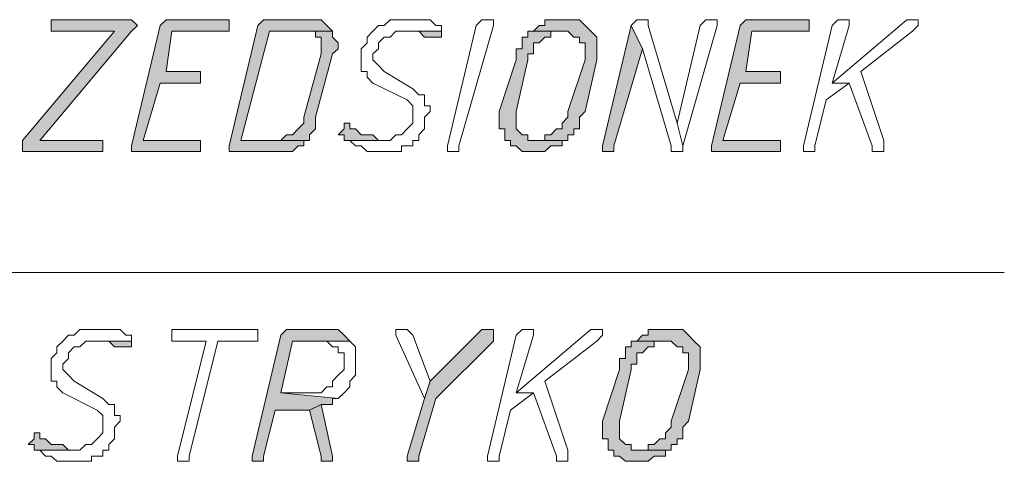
# Model space of a CAD drawing. Header units: inches. Extents: x -1441 to 3871, y -4351 to 2413.
# Tile 250 of 256: x 537 to 610, y 1484 to 1517. Entities that reach past the tile are written whole.
import ezdxf

# ---------------------------------------------------------------- set-up
doc = ezdxf.new("R2010")
doc.units = ezdxf.units.IN
doc.header["$MEASUREMENT"] = 0
doc.layers.add('at_Entity', color=7, linetype='Continuous')
doc.layers.add('at_Solid', color=7, linetype='Continuous')

msp = doc.modelspace()

# ---------------------------------------------------------------- hatches: boundary and pattern name
at = {"layer": 'at_Solid', "lineweight": 15}
for points in [[(545.25558, 1516.71327), (539.75527, 1516.71327), (539.75527, 1515.8546), (544.40645, 1515.8546), (537.63719, 1507.79255), (537.63719, 1506.98158), (543.56208, 1506.98158), (543.56208, 1507.79255), (538.90613, 1507.79255), (545.68015, 1515.8546), (546.09995, 1516.28393), (545.68015, 1516.71327)], [(552.44941, 1516.71327), (548.6426, 1516.71327), (548.21803, 1516.71327), (547.79346, 1516.28393), (545.68015, 1507.41092), (545.68015, 1506.98158), (550.33133, 1506.98158), (550.76067, 1506.98158), (550.76067, 1507.79255), (550.33133, 1507.79255), (546.52452, 1507.79255), (547.79346, 1512.03824), (550.76067, 1512.03824), (550.76067, 1512.89692), (548.21803, 1512.89692), (548.6426, 1515.8546), (552.87398, 1515.8546), (552.87398, 1516.71327)], [(558.79886, 1516.71327), (555.83642, 1516.71327), (555.41185, 1516.71327), (554.99205, 1516.28393), (552.87398, 1507.41092), (552.87398, 1506.98158), (556.26099, 1506.98158), (557.10535, 1506.98158), (557.52992, 1506.98158), (557.95449, 1507.41092), (558.37429, 1507.41092), (558.37429, 1507.79255), (558.79886, 1507.79255), (553.72311, 1507.79255), (555.83642, 1515.8546), (560.49237, 1515.8546), (560.07257, 1516.28393), (559.648, 1516.71327), (559.22343, 1516.71327)], [(577.84722, 1516.71327), (577.42265, 1516.71327), (576.15371, 1516.71327), (576.15371, 1516.28393), (575.73392, 1516.28393), (575.30935, 1515.8546), (577.84722, 1515.8546), (578.27179, 1515.42526), (578.69636, 1515.42526), (578.69636, 1514.99592), (579.11616, 1514.99592), (579.11616, 1513.7556), (577.84722, 1509.93925), (577.84722, 1509.50991), (577.42265, 1509.08057), (577.42265, 1508.65123), (577.00285, 1508.65123), (576.57828, 1508.22189), (576.15371, 1508.22189), (576.15371, 1507.79255), (575.30935, 1507.79255), (577.84722, 1507.79255), (577.84722, 1508.22189), (578.27179, 1508.22189), (578.27179, 1508.65123), (578.69636, 1508.65123), (578.69636, 1509.50991), (579.11616, 1509.93925), (579.96529, 1513.7556), (579.96529, 1515.42526), (579.54073, 1515.8546), (579.11616, 1516.28393), (578.69636, 1516.71327), (578.27179, 1516.71327)], [(595.20207, 1516.71327), (591.39526, 1516.71327), (590.9707, 1516.71327), (590.54613, 1516.28393), (588.42805, 1507.41092), (588.42805, 1506.98158), (593.08877, 1506.98158), (593.50857, 1506.98158), (593.50857, 1507.79255), (593.08877, 1507.79255), (589.27719, 1507.79255), (590.54613, 1512.03824), (593.50857, 1512.03824), (593.50857, 1512.89692), (590.9707, 1512.89692), (591.39526, 1515.8546), (595.62664, 1515.8546), (595.62664, 1516.71327)], [(560.49237, 1515.8546), (558.37429, 1515.8546), (559.22343, 1515.8546), (559.22343, 1515.42526), (559.648, 1515.42526), (559.648, 1514.18494), (558.37429, 1509.50991), (558.37429, 1509.08057), (557.95449, 1508.65123), (557.52992, 1508.22189), (557.10535, 1508.22189), (556.68556, 1507.79255), (553.72311, 1507.79255), (558.79886, 1507.79255), (558.79886, 1508.22189), (559.22343, 1508.65123), (559.22343, 1509.50991), (560.49237, 1514.18494), (560.91693, 1514.56658), (560.91693, 1514.99592), (560.49237, 1515.42526)], [(568.53532, 1515.8546), (565.57288, 1515.8546), (566.41725, 1515.8546), (566.84182, 1515.8546), (567.26639, 1515.42526), (567.69096, 1515.42526), (568.11076, 1515.42526), (568.53532, 1515.42526)], [(575.30935, 1515.8546), (574.88478, 1515.8546), (574.88478, 1515.42526), (574.46021, 1515.42526), (574.46021, 1514.56658), (574.04041, 1514.56658), (574.04041, 1513.7556), (572.77147, 1509.93925), (572.77147, 1508.65123), (573.19127, 1508.65123), (573.19127, 1507.79255), (573.61584, 1507.79255), (573.61584, 1507.41092), (574.04041, 1507.41092), (574.46021, 1506.98158), (575.30935, 1506.98158), (576.15371, 1506.98158), (576.57828, 1507.41092), (577.00285, 1507.41092), (577.42265, 1507.41092), (577.42265, 1507.79255), (577.84722, 1507.79255), (575.30935, 1507.79255), (574.88478, 1507.79255), (574.88478, 1508.22189), (574.46021, 1508.22189), (574.04041, 1508.65123), (574.04041, 1509.93925), (574.88478, 1513.7556), (574.88478, 1514.18494), (575.30935, 1514.18494), (575.30935, 1514.99592), (575.73392, 1514.99592), (576.15371, 1515.42526), (576.57828, 1515.42526), (576.57828, 1515.8546), (577.42265, 1515.8546)], [(582.50317, 1516.28393), (580.38509, 1507.41092), (580.38509, 1506.98158), (580.80966, 1506.98158), (581.23423, 1506.98158), (581.23423, 1507.41092), (583.35231, 1514.56658)], [(561.76607, 1509.08057), (561.3415, 1509.08057), (561.3415, 1508.65123), (560.91693, 1508.22189), (561.3415, 1508.22189), (561.3415, 1507.79255), (564.30395, 1507.79255), (563.87938, 1507.79255), (563.45481, 1508.22189), (563.03501, 1508.22189), (562.61044, 1508.22189), (562.18587, 1508.65123), (561.76607, 1508.65123)], [(560.07257, 1493.86287), (557.52992, 1493.86287), (557.10535, 1493.86287), (556.68556, 1493.43354), (554.56748, 1484.51282), (554.56748, 1484.13118), (554.99205, 1484.13118), (555.41185, 1484.13118), (555.41185, 1484.51282), (556.26099, 1487.89983), (558.79886, 1487.89983), (559.648, 1488.32917), (560.49237, 1488.32917), (560.49237, 1488.75851), (560.91693, 1488.75851), (556.68556, 1489.18785), (557.52992, 1493.0042), (561.76607, 1493.0042), (561.3415, 1493.43354), (560.91693, 1493.86287), (560.49237, 1493.86287)], [(571.92234, 1493.86287), (571.49777, 1493.86287), (567.69096, 1490.04652), (567.26639, 1488.75851), (565.99745, 1484.51282), (565.99745, 1484.13118), (566.41725, 1484.13118), (566.84182, 1484.13118), (566.84182, 1484.51282), (568.11076, 1488.75851), (572.3469, 1493.0042), (572.3469, 1493.86287)], [(585.46561, 1493.86287), (585.04581, 1493.86287), (583.7721, 1493.86287), (583.7721, 1493.43354), (583.35231, 1493.43354), (582.92774, 1493.0042), (585.46561, 1493.0042), (585.89018, 1492.57486), (586.31475, 1492.57486), (586.31475, 1492.14552), (586.73932, 1492.14552), (586.73932, 1490.9052), (585.46561, 1487.08885), (585.46561, 1486.65951), (585.04581, 1486.23017), (585.04581, 1485.80083), (584.62124, 1485.80083), (584.19667, 1485.37149), (583.7721, 1485.37149), (583.7721, 1484.94215), (582.92774, 1484.94215), (585.46561, 1484.94215), (585.46561, 1485.37149), (585.89018, 1485.37149), (585.89018, 1485.80083), (586.31475, 1485.80083), (586.31475, 1486.65951), (586.73932, 1487.08885), (587.58368, 1490.9052), (587.58368, 1492.57486), (587.15912, 1493.0042), (586.73932, 1493.43354), (586.31475, 1493.86287), (585.89018, 1493.86287)], [(545.68015, 1493.0042), (542.71771, 1493.0042), (543.56208, 1493.0042), (543.98665, 1493.0042), (544.40645, 1492.57486), (544.83102, 1492.57486), (545.25558, 1492.57486), (545.68015, 1492.57486)], [(582.92774, 1493.0042), (582.50317, 1493.0042), (582.50317, 1492.57486), (582.08337, 1492.57486), (582.08337, 1491.71618), (581.6588, 1491.71618), (581.6588, 1490.9052), (580.38509, 1487.08885), (580.38509, 1485.80083), (580.80966, 1485.80083), (580.80966, 1484.94215), (581.23423, 1484.94215), (581.23423, 1484.51282), (581.6588, 1484.51282), (582.08337, 1484.13118), (582.92774, 1484.13118), (583.7721, 1484.13118), (584.19667, 1484.51282), (584.62124, 1484.51282), (585.04581, 1484.51282), (585.04581, 1484.94215), (585.46561, 1484.94215), (582.92774, 1484.94215), (582.50317, 1484.94215), (582.50317, 1485.37149), (582.08337, 1485.37149), (581.6588, 1485.80083), (581.6588, 1487.08885), (582.50317, 1490.9052), (582.50317, 1491.28684), (582.92774, 1491.28684), (582.92774, 1492.14552), (583.35231, 1492.14552), (583.7721, 1492.57486), (584.19667, 1492.57486), (584.19667, 1493.0042), (585.04581, 1493.0042)], [(559.648, 1488.32917), (558.79886, 1487.89983), (559.648, 1484.51282), (559.648, 1484.13118), (560.49237, 1484.13118), (560.49237, 1484.51282)], [(538.90613, 1486.23017), (538.48156, 1486.23017), (538.48156, 1485.80083), (538.05699, 1485.37149), (538.48156, 1485.37149), (538.48156, 1484.94215), (541.444, 1484.94215), (541.02421, 1484.94215), (540.59964, 1485.37149), (540.17507, 1485.37149), (539.75527, 1485.37149), (539.32593, 1485.80083), (538.90613, 1485.80083)]]:
    msp.add_hatch(color=7, dxfattribs=at).paths.add_polyline_path(points)

# ---------------------------------------------------------------- linework, layer by layer
at = {"layer": 'at_Entity', "color": 7, "lineweight": 15}
for p, q in [((545.25558, 1516.71327), (539.75527, 1516.71327)), ((539.75527, 1516.71327), (539.75527, 1515.8546)), ((545.68015, 1516.71327), (545.25558, 1516.71327)), ((546.09995, 1516.28393), (545.68015, 1516.71327)), ((545.68015, 1516.71327), (545.68015, 1516.71327)), ((548.21803, 1516.71327), (547.79346, 1516.28393)), ((548.6426, 1516.71327), (548.21803, 1516.71327)), ((548.21803, 1516.71327), (548.21803, 1516.71327)), ((552.44941, 1516.71327), (548.6426, 1516.71327)), ((552.87398, 1516.71327), (552.44941, 1516.71327)), ((552.87398, 1515.8546), (552.87398, 1516.71327)), ((555.41185, 1516.71327), (554.99205, 1516.28393)), ((555.83642, 1516.71327), (555.41185, 1516.71327)), ((555.41185, 1516.71327), (555.41185, 1516.71327)), ((558.79886, 1516.71327), (555.83642, 1516.71327)), ((559.22343, 1516.71327), (558.79886, 1516.71327)), ((559.648, 1516.71327), (559.22343, 1516.71327)), ((559.22343, 1516.71327), (559.22343, 1516.71327)), ((560.07257, 1516.28393), (559.648, 1516.71327)), ((564.72851, 1516.71327), (564.30395, 1516.28393)), ((565.57288, 1516.71327), (564.72851, 1516.71327)), ((564.72851, 1516.71327), (564.72851, 1516.71327)), ((565.99745, 1516.71327), (565.57288, 1516.71327)), ((567.26639, 1516.71327), (565.99745, 1516.71327)), ((565.99745, 1516.71327), (565.99745, 1516.71327)), ((567.69096, 1516.71327), (567.26639, 1516.71327)), ((568.11076, 1516.28393), (567.69096, 1516.71327)), ((571.07797, 1516.28393), (571.49777, 1516.71327)), ((571.49777, 1516.71327), (571.92234, 1516.71327)), ((571.92234, 1516.71327), (572.3469, 1516.71327)), ((572.3469, 1516.71327), (572.3469, 1516.28393)), ((577.42265, 1516.71327), (576.15371, 1516.71327)), ((576.15371, 1516.71327), (576.15371, 1516.28393)), ((577.84722, 1516.71327), (577.42265, 1516.71327)), ((578.27179, 1516.71327), (577.84722, 1516.71327)), ((578.69636, 1516.71327), (578.27179, 1516.71327)), ((578.27179, 1516.71327), (578.27179, 1516.71327)), ((579.11616, 1516.28393), (578.69636, 1516.71327)), ((582.92774, 1516.71327), (582.50317, 1516.28393)), ((583.35231, 1516.71327), (582.92774, 1516.71327)), ((582.92774, 1516.71327), (582.92774, 1516.71327)), ((583.7721, 1516.71327), (583.35231, 1516.71327)), ((583.35231, 1516.71327), (583.35231, 1516.71327)), ((583.7721, 1516.28393), (583.7721, 1516.71327)), ((588.00825, 1516.71327), (587.58368, 1516.28393)), ((588.42805, 1516.71327), (588.00825, 1516.71327)), ((588.00825, 1516.71327), (588.00825, 1516.71327)), ((588.85262, 1516.71327), (588.42805, 1516.71327)), ((588.42805, 1516.71327), (588.42805, 1516.71327)), ((588.85262, 1516.28393), (588.85262, 1516.71327)), ((590.9707, 1516.71327), (590.54613, 1516.28393)), ((591.39526, 1516.71327), (590.9707, 1516.71327)), ((590.9707, 1516.71327), (590.9707, 1516.71327)), ((595.20207, 1516.71327), (591.39526, 1516.71327)), ((595.62664, 1516.71327), (595.20207, 1516.71327)), ((595.62664, 1515.8546), (595.62664, 1516.71327)), ((602.82046, 1516.71327), (597.32015, 1512.03824)), ((597.74472, 1516.71327), (597.32015, 1516.28393)), ((598.16452, 1516.71327), (597.74472, 1516.71327)), ((597.74472, 1516.71327), (597.74472, 1516.71327)), ((598.58909, 1516.71327), (598.16452, 1516.71327)), ((598.16452, 1516.71327), (598.16452, 1516.71327)), ((598.58909, 1516.28393), (598.58909, 1516.71327)), ((603.24503, 1516.71327), (602.82046, 1516.71327)), ((602.82046, 1516.71327), (602.82046, 1516.71327)), ((603.6696, 1516.71327), (603.24503, 1516.71327)), ((603.24503, 1516.71327), (603.24503, 1516.71327)), ((603.6696, 1516.28393), (603.6696, 1516.71327)), ((544.40645, 1515.8546), (537.63719, 1507.79255)), ((538.90613, 1507.79255), (545.68015, 1515.8546)), ((539.75527, 1515.8546), (544.40645, 1515.8546)), ((545.68015, 1515.8546), (546.09995, 1516.28393)), ((547.79346, 1516.28393), (545.68015, 1507.41092)), ((545.68015, 1515.8546), (545.68015, 1515.8546)), ((546.09995, 1516.28393), (546.09995, 1516.28393)), ((548.21803, 1512.89692), (548.6426, 1515.8546)), ((548.6426, 1515.8546), (552.87398, 1515.8546)), ((554.99205, 1516.28393), (552.87398, 1507.41092)), ((553.72311, 1507.79255), (555.83642, 1515.8546)), ((555.83642, 1515.8546), (560.49237, 1515.8546)), ((560.49237, 1515.8546), (558.37429, 1515.8546)), ((558.37429, 1515.8546), (559.22343, 1515.8546)), ((559.22343, 1515.8546), (559.22343, 1515.42526)), ((560.49237, 1515.8546), (560.07257, 1516.28393)), ((560.07257, 1516.28393), (560.07257, 1516.28393)), ((560.49237, 1515.42526), (560.49237, 1515.8546)), ((563.45481, 1515.8546), (563.03501, 1515.42526)), ((563.87938, 1516.28393), (563.45481, 1515.8546)), ((563.45481, 1515.8546), (563.45481, 1515.8546)), ((564.30395, 1516.28393), (563.87938, 1516.28393)), ((563.87938, 1516.28393), (563.87938, 1516.28393)), ((564.72851, 1515.42526), (565.14831, 1515.8546)), ((565.14831, 1515.8546), (568.53532, 1515.8546)), ((568.53532, 1515.8546), (565.57288, 1515.8546)), ((565.57288, 1515.8546), (566.41725, 1515.8546)), ((566.41725, 1515.8546), (566.84182, 1515.8546)), ((566.84182, 1515.8546), (567.26639, 1515.42526)), ((568.53532, 1516.28393), (568.11076, 1516.28393)), ((568.11076, 1516.28393), (568.11076, 1516.28393)), ((568.53532, 1515.8546), (568.53532, 1516.28393)), ((568.53532, 1515.42526), (568.53532, 1515.8546)), ((568.95989, 1507.41092), (571.07797, 1516.28393)), ((572.3469, 1516.28393), (569.80426, 1507.41092)), ((572.3469, 1516.28393), (572.3469, 1516.28393)), ((575.30935, 1515.8546), (574.88478, 1515.8546)), ((574.88478, 1515.8546), (574.88478, 1515.42526)), ((575.73392, 1516.28393), (575.30935, 1515.8546)), ((577.42265, 1515.8546), (575.30935, 1515.8546)), ((575.30935, 1515.8546), (577.84722, 1515.8546)), ((576.15371, 1516.28393), (575.73392, 1516.28393)), ((575.73392, 1516.28393), (575.73392, 1516.28393)), ((576.57828, 1515.42526), (576.57828, 1515.8546)), ((576.57828, 1515.8546), (577.42265, 1515.8546)), ((577.42265, 1515.8546), (577.42265, 1515.8546)), ((577.84722, 1515.8546), (577.84722, 1515.8546)), ((577.84722, 1515.8546), (578.27179, 1515.42526)), ((579.54073, 1515.8546), (579.11616, 1516.28393)), ((579.11616, 1516.28393), (579.11616, 1516.28393)), ((579.96529, 1515.42526), (579.54073, 1515.8546)), ((579.54073, 1515.8546), (579.54073, 1515.8546)), ((582.50317, 1516.28393), (580.38509, 1507.41092)), ((583.35231, 1514.56658), (582.50317, 1516.28393)), ((582.50317, 1516.28393), (583.35231, 1514.56658)), ((585.89018, 1509.08057), (583.7721, 1516.28393)), ((587.58368, 1516.28393), (585.89018, 1509.08057)), ((586.31475, 1507.41092), (588.85262, 1516.28393)), ((590.54613, 1516.28393), (588.42805, 1507.41092)), ((590.9707, 1512.89692), (591.39526, 1515.8546)), ((591.39526, 1515.8546), (595.62664, 1515.8546)), ((597.32015, 1516.28393), (595.20207, 1507.41092)), ((597.32015, 1512.03824), (598.58909, 1516.28393)), ((599.43345, 1512.89692), (603.24503, 1515.8546)), ((603.24503, 1515.8546), (603.6696, 1516.28393)), ((603.24503, 1515.8546), (603.24503, 1515.8546)), ((559.22343, 1515.42526), (559.648, 1515.42526)), ((559.648, 1515.42526), (559.648, 1514.18494)), ((560.91693, 1514.99592), (560.49237, 1515.42526)), ((560.49237, 1515.42526), (560.49237, 1515.42526)), ((563.03501, 1515.42526), (563.03501, 1514.99592)), ((563.87938, 1514.99592), (564.30395, 1515.42526)), ((564.30395, 1515.42526), (564.72851, 1515.42526)), ((567.26639, 1515.42526), (567.69096, 1515.42526)), ((567.69096, 1515.42526), (568.11076, 1515.42526)), ((568.11076, 1515.42526), (568.53532, 1515.42526)), ((568.53532, 1515.42526), (568.53532, 1515.42526)), ((574.88478, 1515.42526), (574.46021, 1515.42526)), ((574.46021, 1515.42526), (574.46021, 1514.56658)), ((575.73392, 1514.99592), (576.15371, 1515.42526)), ((576.15371, 1515.42526), (576.57828, 1515.42526)), ((578.27179, 1515.42526), (578.69636, 1515.42526)), ((578.69636, 1515.42526), (578.69636, 1514.99592)), ((579.96529, 1513.7556), (579.96529, 1515.42526)), ((560.49237, 1514.18494), (560.91693, 1514.56658)), ((560.91693, 1514.56658), (560.91693, 1514.99592)), ((563.03501, 1514.99592), (562.61044, 1514.56658)), ((562.61044, 1514.56658), (562.61044, 1512.89692)), ((563.45481, 1514.18494), (563.87938, 1514.56658)), ((563.87938, 1514.56658), (563.87938, 1514.99592)), ((574.46021, 1514.56658), (574.04041, 1514.56658)), ((574.04041, 1514.56658), (574.04041, 1513.7556)), ((575.30935, 1514.18494), (575.30935, 1514.99592)), ((575.30935, 1514.99592), (575.73392, 1514.99592)), ((575.73392, 1514.99592), (575.73392, 1514.99592)), ((578.69636, 1514.99592), (579.11616, 1514.99592)), ((579.11616, 1514.99592), (579.11616, 1513.7556)), ((581.23423, 1507.41092), (583.35231, 1514.56658)), ((583.35231, 1514.56658), (585.46561, 1507.41092)), ((559.648, 1514.18494), (558.37429, 1509.50991)), ((559.22343, 1509.50991), (560.49237, 1514.18494)), ((563.45481, 1513.7556), (563.45481, 1514.18494)), ((563.87938, 1513.32626), (563.45481, 1513.7556)), ((574.04041, 1513.7556), (572.77147, 1509.93925)), ((574.04041, 1509.93925), (574.88478, 1513.7556)), ((574.88478, 1513.7556), (574.88478, 1514.18494)), ((574.88478, 1514.18494), (575.30935, 1514.18494)), ((579.11616, 1513.7556), (577.84722, 1509.93925)), ((579.11616, 1509.93925), (579.96529, 1513.7556)), ((550.76067, 1512.89692), (548.21803, 1512.89692)), ((550.76067, 1512.03824), (550.76067, 1512.89692)), ((562.61044, 1512.89692), (563.03501, 1512.89692)), ((563.03501, 1512.89692), (563.03501, 1512.46758)), ((564.30395, 1512.89692), (563.87938, 1513.32626)), ((563.87938, 1513.32626), (563.87938, 1513.32626)), ((566.41725, 1511.60891), (564.30395, 1512.89692)), ((593.50857, 1512.89692), (590.9707, 1512.89692)), ((593.50857, 1512.03824), (593.50857, 1512.89692)), ((601.13173, 1507.79255), (599.43345, 1512.89692)), ((563.03501, 1512.46758), (563.45481, 1512.03824)), ((546.52452, 1507.79255), (547.79346, 1512.03824)), ((547.79346, 1512.03824), (550.76067, 1512.03824)), ((563.45481, 1512.03824), (565.99745, 1510.79793)), ((566.84182, 1511.17957), (566.41725, 1511.60891)), ((589.27719, 1507.79255), (590.54613, 1512.03824)), ((590.54613, 1512.03824), (593.50857, 1512.03824)), ((596.89558, 1510.79793), (598.58909, 1512.03824)), ((597.32015, 1512.03824), (598.58909, 1512.03824)), ((598.58909, 1512.03824), (597.32015, 1512.03824)), ((598.58909, 1512.03824), (600.28259, 1507.41092)), ((565.99745, 1510.79793), (565.99745, 1510.79793)), ((565.99745, 1510.79793), (566.41725, 1510.36859)), ((567.26639, 1511.17957), (566.84182, 1511.17957)), ((567.26639, 1510.36859), (567.26639, 1511.17957)), ((596.05121, 1507.41092), (596.89558, 1510.79793)), ((566.41725, 1510.36859), (566.41725, 1509.08057)), ((567.69096, 1510.36859), (567.26639, 1510.36859)), ((567.69096, 1509.93925), (567.69096, 1510.36859)), ((558.37429, 1509.50991), (558.37429, 1509.08057)), ((559.22343, 1508.65123), (559.22343, 1509.50991)), ((567.26639, 1509.50991), (567.69096, 1509.93925)), ((567.26639, 1508.65123), (567.26639, 1509.50991)), ((572.77147, 1509.93925), (572.77147, 1508.65123)), ((574.04041, 1508.65123), (574.04041, 1509.93925)), ((577.84722, 1509.50991), (577.42265, 1509.08057)), ((577.84722, 1509.93925), (577.84722, 1509.50991)), ((578.69636, 1509.50991), (579.11616, 1509.93925)), ((578.69636, 1508.65123), (578.69636, 1509.50991)), ((557.95449, 1508.65123), (557.52992, 1508.22189)), ((558.37429, 1509.08057), (557.95449, 1508.65123)), ((557.95449, 1508.65123), (557.95449, 1508.65123)), ((558.79886, 1508.22189), (559.22343, 1508.65123)), ((561.3415, 1508.65123), (560.91693, 1508.22189)), ((561.76607, 1509.08057), (561.3415, 1509.08057)), ((561.3415, 1509.08057), (561.3415, 1508.65123)), ((561.76607, 1508.65123), (561.76607, 1509.08057)), ((562.18587, 1508.65123), (561.76607, 1508.65123)), ((561.76607, 1508.65123), (561.76607, 1508.65123)), ((562.61044, 1508.22189), (562.18587, 1508.65123)), ((565.99745, 1508.65123), (565.57288, 1508.22189)), ((566.41725, 1509.08057), (565.99745, 1508.65123)), ((565.99745, 1508.65123), (565.99745, 1508.65123)), ((566.84182, 1508.22189), (567.26639, 1508.65123)), ((572.77147, 1508.65123), (573.19127, 1508.65123)), ((573.19127, 1508.65123), (573.19127, 1507.79255)), ((574.46021, 1508.22189), (574.04041, 1508.65123)), ((577.00285, 1508.65123), (576.57828, 1508.22189)), ((577.42265, 1508.65123), (577.00285, 1508.65123)), ((577.42265, 1509.08057), (577.42265, 1508.65123)), ((578.27179, 1508.22189), (578.27179, 1508.65123)), ((578.27179, 1508.65123), (578.69636, 1508.65123)), ((585.89018, 1509.08057), (586.31475, 1507.41092)), ((586.31475, 1507.41092), (585.89018, 1509.08057)), ((537.63719, 1507.79255), (537.63719, 1506.98158)), ((543.56208, 1507.79255), (538.90613, 1507.79255)), ((543.56208, 1506.98158), (543.56208, 1507.79255)), ((550.33133, 1507.79255), (546.52452, 1507.79255)), ((550.76067, 1507.79255), (550.33133, 1507.79255)), ((550.76067, 1506.98158), (550.76067, 1507.79255)), ((556.68556, 1507.79255), (553.72311, 1507.79255)), ((553.72311, 1507.79255), (558.79886, 1507.79255)), ((558.79886, 1507.79255), (553.72311, 1507.79255)), ((557.10535, 1508.22189), (556.68556, 1507.79255)), ((557.52992, 1508.22189), (557.10535, 1508.22189)), ((557.10535, 1508.22189), (557.10535, 1508.22189)), ((558.37429, 1507.41092), (558.37429, 1507.79255)), ((558.37429, 1507.79255), (558.79886, 1507.79255)), ((558.79886, 1507.79255), (558.79886, 1508.22189)), ((560.91693, 1508.22189), (561.3415, 1508.22189)), ((561.3415, 1508.22189), (561.3415, 1507.79255)), ((561.3415, 1507.79255), (564.30395, 1507.79255)), ((564.72851, 1507.79255), (561.3415, 1507.79255)), ((561.3415, 1507.79255), (561.76607, 1507.79255)), ((561.76607, 1507.79255), (562.18587, 1507.41092)), ((563.03501, 1508.22189), (562.61044, 1508.22189)), ((563.45481, 1508.22189), (563.03501, 1508.22189)), ((563.87938, 1507.79255), (563.45481, 1508.22189)), ((564.30395, 1507.79255), (563.87938, 1507.79255)), ((563.87938, 1507.79255), (563.87938, 1507.79255)), ((565.14831, 1508.22189), (564.72851, 1507.79255)), ((565.57288, 1508.22189), (565.14831, 1508.22189)), ((565.14831, 1508.22189), (565.14831, 1508.22189)), ((566.41725, 1507.41092), (566.41725, 1507.79255)), ((566.41725, 1507.79255), (566.84182, 1507.79255)), ((566.84182, 1507.79255), (566.84182, 1508.22189)), ((573.19127, 1507.79255), (573.61584, 1507.79255)), ((573.61584, 1507.79255), (573.61584, 1507.41092)), ((574.88478, 1508.22189), (574.46021, 1508.22189)), ((574.46021, 1508.22189), (574.46021, 1508.22189)), ((574.88478, 1507.79255), (574.88478, 1508.22189)), ((575.30935, 1507.79255), (574.88478, 1507.79255)), ((577.84722, 1507.79255), (575.30935, 1507.79255)), ((576.15371, 1507.79255), (575.30935, 1507.79255)), ((575.30935, 1507.79255), (577.84722, 1507.79255)), ((576.57828, 1508.22189), (576.15371, 1508.22189)), ((576.15371, 1508.22189), (576.15371, 1507.79255)), ((577.42265, 1507.41092), (577.42265, 1507.79255)), ((577.42265, 1507.79255), (577.84722, 1507.79255)), ((577.84722, 1507.79255), (577.84722, 1508.22189)), ((577.84722, 1508.22189), (578.27179, 1508.22189)), ((593.08877, 1507.79255), (589.27719, 1507.79255)), ((593.50857, 1507.79255), (593.08877, 1507.79255)), ((593.50857, 1506.98158), (593.50857, 1507.79255)), ((601.13173, 1506.98158), (601.13173, 1507.79255)), ((545.68015, 1507.41092), (545.68015, 1506.98158)), ((552.87398, 1507.41092), (552.87398, 1506.98158)), ((557.52992, 1506.98158), (557.95449, 1507.41092)), ((557.95449, 1507.41092), (558.37429, 1507.41092)), ((562.18587, 1507.41092), (562.61044, 1507.41092)), ((562.61044, 1507.41092), (562.61044, 1507.41092)), ((562.61044, 1507.41092), (563.03501, 1506.98158)), ((565.57288, 1506.98158), (565.57288, 1507.41092)), ((565.57288, 1507.41092), (566.41725, 1507.41092)), ((568.95989, 1506.98158), (568.95989, 1507.41092)), ((569.80426, 1507.41092), (569.80426, 1506.98158)), ((573.61584, 1507.41092), (574.04041, 1507.41092)), ((574.04041, 1507.41092), (574.04041, 1507.41092)), ((574.04041, 1507.41092), (574.46021, 1506.98158)), ((576.15371, 1506.98158), (576.57828, 1507.41092)), ((576.57828, 1507.41092), (577.00285, 1507.41092)), ((577.00285, 1507.41092), (577.42265, 1507.41092)), ((580.38509, 1507.41092), (580.38509, 1506.98158)), ((581.23423, 1506.98158), (581.23423, 1507.41092)), ((585.46561, 1507.41092), (585.46561, 1506.98158)), ((586.31475, 1506.98158), (586.31475, 1507.41092)), ((588.42805, 1507.41092), (588.42805, 1506.98158)), ((595.20207, 1507.41092), (595.20207, 1506.98158)), ((596.05121, 1506.98158), (596.05121, 1507.41092)), ((600.28259, 1507.41092), (600.28259, 1506.98158)), ((537.63719, 1506.98158), (543.56208, 1506.98158)), ((545.68015, 1506.98158), (550.33133, 1506.98158)), ((550.33133, 1506.98158), (550.76067, 1506.98158)), ((552.87398, 1506.98158), (556.26099, 1506.98158)), ((556.26099, 1506.98158), (557.10535, 1506.98158)), ((557.10535, 1506.98158), (557.52992, 1506.98158)), ((563.03501, 1506.98158), (563.45481, 1506.98158)), ((563.45481, 1506.98158), (564.72851, 1506.98158)), ((564.72851, 1506.98158), (565.57288, 1506.98158)), ((569.37969, 1506.98158), (568.95989, 1506.98158)), ((569.80426, 1506.98158), (569.37969, 1506.98158)), ((574.46021, 1506.98158), (575.30935, 1506.98158)), ((575.30935, 1506.98158), (576.15371, 1506.98158)), ((576.15371, 1506.98158), (576.15371, 1506.98158)), ((580.38509, 1506.98158), (580.80966, 1506.98158)), ((580.80966, 1506.98158), (581.23423, 1506.98158)), ((585.46561, 1506.98158), (585.89018, 1506.98158)), ((585.89018, 1506.98158), (586.31475, 1506.98158)), ((588.42805, 1506.98158), (593.08877, 1506.98158)), ((593.08877, 1506.98158), (593.50857, 1506.98158)), ((595.20207, 1506.98158), (595.62664, 1506.98158)), ((595.62664, 1506.98158), (596.05121, 1506.98158)), ((600.28259, 1506.98158), (601.13173, 1506.98158)), ((471.60479, 1498.06086), (610.01906, 1498.06086)), ((541.02421, 1493.43354), (540.59964, 1493.0042)), ((541.444, 1493.43354), (541.02421, 1493.43354)), ((541.02421, 1493.43354), (541.02421, 1493.43354)), ((541.86857, 1493.86287), (541.444, 1493.43354)), ((542.71771, 1493.86287), (541.86857, 1493.86287)), ((541.86857, 1493.86287), (541.86857, 1493.86287)), ((543.13751, 1493.86287), (542.71771, 1493.86287)), ((544.40645, 1493.86287), (543.13751, 1493.86287)), ((543.13751, 1493.86287), (543.13751, 1493.86287)), ((544.83102, 1493.86287), (544.40645, 1493.86287)), ((545.25558, 1493.43354), (544.83102, 1493.86287)), ((545.68015, 1493.43354), (545.25558, 1493.43354)), ((545.25558, 1493.43354), (545.25558, 1493.43354)), ((545.68015, 1493.0042), (545.68015, 1493.43354)), ((549.06239, 1493.86287), (548.6426, 1493.86287)), ((548.6426, 1493.86287), (548.6426, 1493.0042)), ((554.56748, 1493.86287), (549.06239, 1493.86287)), ((554.99205, 1493.86287), (554.56748, 1493.86287)), ((554.56748, 1493.86287), (554.56748, 1493.86287)), ((556.68556, 1493.43354), (554.56748, 1484.51282)), ((554.99205, 1493.0042), (554.99205, 1493.86287)), ((557.10535, 1493.86287), (556.68556, 1493.43354)), ((557.52992, 1493.86287), (557.10535, 1493.86287)), ((557.10535, 1493.86287), (557.10535, 1493.86287)), ((560.07257, 1493.86287), (557.52992, 1493.86287)), ((560.49237, 1493.86287), (560.07257, 1493.86287)), ((560.91693, 1493.86287), (560.49237, 1493.86287)), ((560.49237, 1493.86287), (560.49237, 1493.86287)), ((561.3415, 1493.43354), (560.91693, 1493.86287)), ((561.76607, 1493.0042), (561.3415, 1493.43354)), ((561.3415, 1493.43354), (561.3415, 1493.43354)), ((565.99745, 1493.86287), (565.14831, 1493.86287)), ((565.14831, 1493.86287), (565.14831, 1493.43354)), ((565.14831, 1493.43354), (567.26639, 1488.75851)), ((566.41725, 1493.43354), (565.99745, 1493.86287)), ((565.99745, 1493.86287), (565.99745, 1493.86287)), ((567.69096, 1490.04652), (566.41725, 1493.43354)), ((566.41725, 1493.43354), (566.41725, 1493.43354)), ((571.49777, 1493.86287), (567.69096, 1490.04652)), ((571.92234, 1493.86287), (571.49777, 1493.86287)), ((572.3469, 1493.86287), (571.92234, 1493.86287)), ((574.04041, 1493.43354), (571.92234, 1484.51282)), ((572.3469, 1493.0042), (572.3469, 1493.86287)), ((579.54073, 1493.86287), (574.04041, 1489.18785)), ((574.46021, 1493.86287), (574.04041, 1493.43354)), ((574.04041, 1489.18785), (575.30935, 1493.43354)), ((574.88478, 1493.86287), (574.46021, 1493.86287)), ((574.46021, 1493.86287), (574.46021, 1493.86287)), ((575.30935, 1493.86287), (574.88478, 1493.86287)), ((574.88478, 1493.86287), (574.88478, 1493.86287)), ((575.30935, 1493.43354), (575.30935, 1493.86287)), ((579.96529, 1493.86287), (579.54073, 1493.86287)), ((579.54073, 1493.86287), (579.54073, 1493.86287)), ((580.38509, 1493.86287), (579.96529, 1493.86287)), ((579.96529, 1493.86287), (579.96529, 1493.86287)), ((579.96529, 1493.0042), (580.38509, 1493.43354)), ((580.38509, 1493.43354), (580.38509, 1493.86287)), ((583.35231, 1493.43354), (582.92774, 1493.0042)), ((583.7721, 1493.43354), (583.35231, 1493.43354)), ((583.35231, 1493.43354), (583.35231, 1493.43354)), ((585.04581, 1493.86287), (583.7721, 1493.86287)), ((583.7721, 1493.86287), (583.7721, 1493.43354)), ((585.46561, 1493.86287), (585.04581, 1493.86287)), ((585.89018, 1493.86287), (585.46561, 1493.86287)), ((586.31475, 1493.86287), (585.89018, 1493.86287)), ((585.89018, 1493.86287), (585.89018, 1493.86287)), ((586.73932, 1493.43354), (586.31475, 1493.86287)), ((587.15912, 1493.0042), (586.73932, 1493.43354)), ((586.73932, 1493.43354), (586.73932, 1493.43354)), ((540.59964, 1493.0042), (540.17507, 1492.57486)), ((540.17507, 1492.57486), (540.17507, 1492.14552)), ((540.59964, 1493.0042), (540.59964, 1493.0042)), ((541.02421, 1492.14552), (541.444, 1492.57486)), ((541.444, 1492.57486), (541.86857, 1492.57486)), ((541.86857, 1492.57486), (542.29314, 1493.0042)), ((542.29314, 1493.0042), (545.68015, 1493.0042)), ((545.68015, 1493.0042), (542.71771, 1493.0042)), ((542.71771, 1493.0042), (543.56208, 1493.0042)), ((543.56208, 1493.0042), (543.98665, 1493.0042)), ((543.98665, 1493.0042), (544.40645, 1492.57486)), ((544.40645, 1492.57486), (544.83102, 1492.57486)), ((544.83102, 1492.57486), (545.25558, 1492.57486)), ((545.25558, 1492.57486), (545.68015, 1492.57486)), ((545.68015, 1492.57486), (545.68015, 1493.0042)), ((545.68015, 1492.57486), (545.68015, 1492.57486)), ((548.6426, 1493.0042), (549.06239, 1493.0042)), ((549.06239, 1493.0042), (551.18047, 1493.0042)), ((551.18047, 1493.0042), (549.06239, 1484.51282)), ((549.91153, 1484.51282), (552.02961, 1493.0042)), ((552.02961, 1493.0042), (554.56748, 1493.0042)), ((554.56748, 1493.0042), (554.99205, 1493.0042)), ((556.68556, 1489.18785), (557.52992, 1493.0042)), ((557.52992, 1493.0042), (561.76607, 1493.0042)), ((561.76607, 1493.0042), (559.648, 1493.0042)), ((559.648, 1493.0042), (560.07257, 1493.0042)), ((560.07257, 1493.0042), (560.07257, 1493.0042)), ((560.07257, 1493.0042), (560.49237, 1492.57486)), ((560.49237, 1492.57486), (560.91693, 1492.57486)), ((560.91693, 1492.57486), (560.91693, 1492.14552)), ((562.18587, 1492.57486), (561.76607, 1493.0042)), ((561.76607, 1493.0042), (561.76607, 1493.0042)), ((562.18587, 1490.47586), (562.18587, 1492.57486)), ((568.11076, 1488.75851), (572.3469, 1493.0042)), ((576.15371, 1490.04652), (579.96529, 1493.0042)), ((579.96529, 1493.0042), (579.96529, 1493.0042)), ((582.50317, 1492.57486), (582.08337, 1492.57486)), ((582.08337, 1492.57486), (582.08337, 1491.71618)), ((582.92774, 1493.0042), (582.50317, 1493.0042)), ((582.50317, 1493.0042), (582.50317, 1492.57486)), ((585.04581, 1493.0042), (582.92774, 1493.0042)), ((582.92774, 1493.0042), (585.46561, 1493.0042)), ((583.35231, 1492.14552), (583.7721, 1492.57486)), ((583.7721, 1492.57486), (584.19667, 1492.57486)), ((584.19667, 1492.57486), (584.19667, 1493.0042)), ((584.19667, 1493.0042), (585.04581, 1493.0042)), ((585.04581, 1493.0042), (585.04581, 1493.0042)), ((585.46561, 1493.0042), (585.46561, 1493.0042)), ((585.46561, 1493.0042), (585.89018, 1492.57486)), ((585.89018, 1492.57486), (586.31475, 1492.57486)), ((586.31475, 1492.57486), (586.31475, 1492.14552)), ((587.58368, 1492.57486), (587.15912, 1493.0042)), ((587.15912, 1493.0042), (587.15912, 1493.0042)), ((587.58368, 1490.9052), (587.58368, 1492.57486)), ((540.17507, 1492.14552), (539.75527, 1491.71618)), ((541.02421, 1491.71618), (541.02421, 1492.14552)), ((560.91693, 1492.14552), (561.3415, 1492.14552)), ((561.3415, 1492.14552), (561.3415, 1490.9052)), ((582.92774, 1491.28684), (582.92774, 1492.14552)), ((582.92774, 1492.14552), (583.35231, 1492.14552)), ((583.35231, 1492.14552), (583.35231, 1492.14552)), ((586.31475, 1492.14552), (586.73932, 1492.14552)), ((586.73932, 1492.14552), (586.73932, 1490.9052)), ((539.75527, 1491.71618), (539.75527, 1490.04652)), ((540.59964, 1491.28684), (541.02421, 1491.71618)), ((540.59964, 1490.9052), (540.59964, 1491.28684)), ((582.08337, 1491.71618), (581.6588, 1491.71618)), ((581.6588, 1491.71618), (581.6588, 1490.9052)), ((582.50317, 1490.9052), (582.50317, 1491.28684)), ((582.50317, 1491.28684), (582.92774, 1491.28684)), ((541.02421, 1490.47586), (540.59964, 1490.9052)), ((541.444, 1490.04652), (541.02421, 1490.47586)), ((541.02421, 1490.47586), (541.02421, 1490.47586)), ((560.91693, 1490.47586), (560.49237, 1490.04652)), ((561.3415, 1490.9052), (560.91693, 1490.47586)), ((560.91693, 1490.47586), (560.91693, 1490.47586)), ((561.76607, 1490.04652), (562.18587, 1490.47586)), ((581.6588, 1490.9052), (580.38509, 1487.08885)), ((581.6588, 1487.08885), (582.50317, 1490.9052)), ((586.73932, 1490.9052), (585.46561, 1487.08885)), ((586.73932, 1487.08885), (587.58368, 1490.9052)), ((539.75527, 1490.04652), (540.17507, 1490.04652)), ((540.17507, 1490.04652), (540.17507, 1489.61718)), ((543.56208, 1488.75851), (541.444, 1490.04652)), ((560.49237, 1490.04652), (560.49237, 1489.61718)), ((561.76607, 1489.61718), (561.76607, 1490.04652)), ((567.69096, 1490.04652), (567.26639, 1488.75851)), ((567.26639, 1488.75851), (567.69096, 1490.04652)), ((577.84722, 1484.94215), (576.15371, 1490.04652)), ((540.17507, 1489.61718), (540.59964, 1489.18785)), ((540.59964, 1489.18785), (543.13751, 1487.89983)), ((558.79886, 1489.18785), (556.68556, 1489.18785)), ((556.68556, 1489.18785), (560.91693, 1488.75851)), ((560.91693, 1488.75851), (556.68556, 1489.18785)), ((559.648, 1489.18785), (558.79886, 1489.18785)), ((560.07257, 1489.61718), (559.648, 1489.18785)), ((560.49237, 1489.61718), (560.07257, 1489.61718)), ((560.07257, 1489.61718), (560.07257, 1489.61718)), ((560.91693, 1488.75851), (561.3415, 1489.18785)), ((561.3415, 1489.18785), (561.76607, 1489.61718)), ((561.3415, 1489.18785), (561.3415, 1489.18785)), ((573.61584, 1487.89983), (575.30935, 1489.18785)), ((574.04041, 1489.18785), (575.30935, 1489.18785)), ((575.30935, 1489.18785), (574.04041, 1489.18785)), ((575.30935, 1489.18785), (577.00285, 1484.51282)), ((543.98665, 1488.32917), (543.56208, 1488.75851)), ((544.40645, 1488.32917), (543.98665, 1488.32917)), ((544.40645, 1487.51819), (544.40645, 1488.32917)), ((559.648, 1488.32917), (558.79886, 1487.89983)), ((558.79886, 1487.89983), (559.648, 1488.32917)), ((560.49237, 1484.51282), (559.648, 1488.32917)), ((559.648, 1488.32917), (560.49237, 1488.32917)), ((560.49237, 1488.32917), (560.49237, 1488.75851)), ((560.49237, 1488.75851), (560.91693, 1488.75851)), ((560.91693, 1488.75851), (560.91693, 1488.75851)), ((567.26639, 1488.75851), (565.99745, 1484.51282)), ((566.84182, 1484.51282), (568.11076, 1488.75851)), ((543.13751, 1487.89983), (543.13751, 1487.89983)), ((543.13751, 1487.89983), (543.56208, 1487.51819)), ((543.56208, 1487.51819), (543.56208, 1486.23017)), ((544.83102, 1487.51819), (544.40645, 1487.51819)), ((544.83102, 1487.08885), (544.83102, 1487.51819)), ((555.41185, 1484.51282), (556.26099, 1487.89983)), ((556.26099, 1487.89983), (558.79886, 1487.89983)), ((558.79886, 1487.89983), (559.648, 1484.51282)), ((572.77147, 1484.51282), (573.61584, 1487.89983)), ((544.40645, 1486.65951), (544.83102, 1487.08885)), ((580.38509, 1487.08885), (580.38509, 1485.80083)), ((581.6588, 1485.80083), (581.6588, 1487.08885)), ((585.46561, 1487.08885), (585.46561, 1486.65951)), ((586.31475, 1486.65951), (586.73932, 1487.08885)), ((538.90613, 1486.23017), (538.48156, 1486.23017)), ((538.48156, 1486.23017), (538.48156, 1485.80083)), ((538.90613, 1485.80083), (538.90613, 1486.23017)), ((543.56208, 1486.23017), (543.13751, 1485.80083)), ((544.40645, 1485.80083), (544.40645, 1486.65951)), ((585.46561, 1486.65951), (585.04581, 1486.23017)), ((585.04581, 1486.23017), (585.04581, 1485.80083)), ((586.31475, 1485.80083), (586.31475, 1486.65951)), ((538.48156, 1485.80083), (538.05699, 1485.37149)), ((538.05699, 1485.37149), (538.48156, 1485.37149)), ((538.48156, 1485.37149), (538.48156, 1484.94215)), ((539.32593, 1485.80083), (538.90613, 1485.80083)), ((538.90613, 1485.80083), (538.90613, 1485.80083)), ((539.75527, 1485.37149), (539.32593, 1485.80083)), ((540.17507, 1485.37149), (539.75527, 1485.37149)), ((540.59964, 1485.37149), (540.17507, 1485.37149)), ((541.02421, 1484.94215), (540.59964, 1485.37149)), ((542.29314, 1485.37149), (541.86857, 1484.94215)), ((542.71771, 1485.37149), (542.29314, 1485.37149)), ((542.29314, 1485.37149), (542.29314, 1485.37149)), ((543.13751, 1485.80083), (542.71771, 1485.37149)), ((543.13751, 1485.80083), (543.13751, 1485.80083)), ((543.98665, 1485.37149), (544.40645, 1485.80083)), ((543.98665, 1484.94215), (543.98665, 1485.37149)), ((580.38509, 1485.80083), (580.80966, 1485.80083)), ((580.80966, 1485.80083), (580.80966, 1484.94215)), ((582.08337, 1485.37149), (581.6588, 1485.80083)), ((582.50317, 1485.37149), (582.08337, 1485.37149)), ((582.08337, 1485.37149), (582.08337, 1485.37149)), ((582.50317, 1484.94215), (582.50317, 1485.37149)), ((584.19667, 1485.37149), (583.7721, 1485.37149)), ((583.7721, 1485.37149), (583.7721, 1484.94215)), ((584.62124, 1485.80083), (584.19667, 1485.37149)), ((585.04581, 1485.80083), (584.62124, 1485.80083)), ((585.46561, 1484.94215), (585.46561, 1485.37149)), ((585.46561, 1485.37149), (585.89018, 1485.37149)), ((585.89018, 1485.37149), (585.89018, 1485.80083)), ((585.89018, 1485.80083), (586.31475, 1485.80083)), ((538.48156, 1484.94215), (541.444, 1484.94215)), ((541.86857, 1484.94215), (538.48156, 1484.94215)), ((538.48156, 1484.94215), (538.90613, 1484.94215)), ((538.90613, 1484.94215), (539.32593, 1484.51282)), ((541.444, 1484.94215), (541.02421, 1484.94215)), ((541.02421, 1484.94215), (541.02421, 1484.94215)), ((543.56208, 1484.51282), (543.56208, 1484.94215)), ((543.56208, 1484.94215), (543.98665, 1484.94215)), ((577.84722, 1484.13118), (577.84722, 1484.94215)), ((580.80966, 1484.94215), (581.23423, 1484.94215)), ((581.23423, 1484.94215), (581.23423, 1484.51282)), ((582.92774, 1484.94215), (582.50317, 1484.94215)), ((585.46561, 1484.94215), (582.92774, 1484.94215)), ((583.7721, 1484.94215), (582.92774, 1484.94215)), ((582.92774, 1484.94215), (585.46561, 1484.94215)), ((585.04581, 1484.51282), (585.04581, 1484.94215)), ((585.04581, 1484.94215), (585.46561, 1484.94215)), ((539.32593, 1484.51282), (539.75527, 1484.51282)), ((539.75527, 1484.51282), (539.75527, 1484.51282)), ((539.75527, 1484.51282), (540.17507, 1484.13118)), ((540.17507, 1484.13118), (540.59964, 1484.13118)), ((540.59964, 1484.13118), (541.86857, 1484.13118)), ((541.86857, 1484.13118), (542.71771, 1484.13118)), ((542.71771, 1484.13118), (542.71771, 1484.51282)), ((542.71771, 1484.51282), (543.56208, 1484.51282)), ((549.06239, 1484.51282), (549.06239, 1484.13118)), ((549.06239, 1484.13118), (549.48696, 1484.13118)), ((549.48696, 1484.13118), (549.91153, 1484.13118)), ((549.91153, 1484.13118), (549.91153, 1484.51282)), ((554.56748, 1484.51282), (554.56748, 1484.13118)), ((554.56748, 1484.13118), (554.99205, 1484.13118)), ((554.99205, 1484.13118), (555.41185, 1484.13118)), ((555.41185, 1484.13118), (555.41185, 1484.51282)), ((559.648, 1484.51282), (559.648, 1484.13118)), ((559.648, 1484.13118), (560.49237, 1484.13118)), ((560.49237, 1484.13118), (560.49237, 1484.51282)), ((565.99745, 1484.51282), (565.99745, 1484.13118)), ((565.99745, 1484.13118), (566.41725, 1484.13118)), ((566.41725, 1484.13118), (566.84182, 1484.13118)), ((566.84182, 1484.13118), (566.84182, 1484.51282)), ((571.92234, 1484.51282), (571.92234, 1484.13118)), ((571.92234, 1484.13118), (572.3469, 1484.13118)), ((572.3469, 1484.13118), (572.77147, 1484.13118)), ((572.77147, 1484.13118), (572.77147, 1484.51282)), ((577.00285, 1484.51282), (577.00285, 1484.13118)), ((577.00285, 1484.13118), (577.84722, 1484.13118)), ((581.23423, 1484.51282), (581.6588, 1484.51282)), ((581.6588, 1484.51282), (581.6588, 1484.51282)), ((581.6588, 1484.51282), (582.08337, 1484.13118)), ((582.08337, 1484.13118), (582.92774, 1484.13118)), ((582.92774, 1484.13118), (583.7721, 1484.13118)), ((583.7721, 1484.13118), (584.19667, 1484.51282)), ((583.7721, 1484.13118), (583.7721, 1484.13118)), ((584.19667, 1484.51282), (584.62124, 1484.51282)), ((584.62124, 1484.51282), (585.04581, 1484.51282))]:
    msp.add_line(p, q, dxfattribs=at)

doc.saveas('drawing.dxf')
